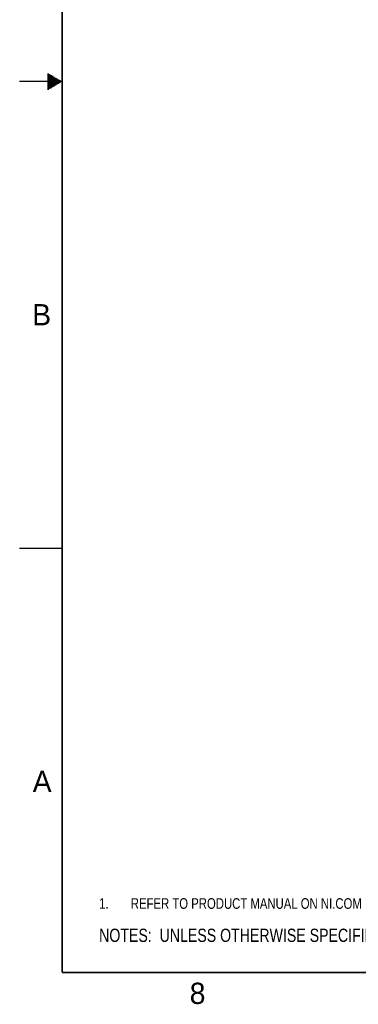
# Model space of a CAD drawing. Header units: inches. Extents: x 0 to 34, y 0 to 22.
# Tile 1 of 71: x 0 to 4, y 0.1 to 11.7. Entities that reach past the tile are written whole.
import ezdxf

# ---------------------------------------------------------------- set-up
doc = ezdxf.new("R2010")
doc.units = ezdxf.units.IN
doc.header["$LTSCALE"] = 1.87
doc.header["$MEASUREMENT"] = 0
doc.layers.get('0').update_dxf_attribs({"linetype": 'CONTINUOUS'})
doc.layers.add('DETAIL', color=7, linetype='CONTINUOUS')
doc.styles.get("Standard").update_dxf_attribs({"font": 'txt', "width": 0.8})
doc.styles.add('TEXTSTYLE_2', font='txt')

# ---------------------------------------------------------------- blocks, each defined once
blk = doc.blocks.new('SYMBOL_3_BL0', base_point=(3.625, 1.312))
at = {"color": 2, "linetype": 'CONTINUOUS', "width": 0.8}
for s, p in [('1.', (0.938, 1.25)), ('REFER TO PRODUCT MANUAL ON NI.COM FOR MORE DETAILS', (1.312, 1.25))]:
    blk.add_text(s, height=0.125, dxfattribs=at).set_placement(p)
blk = doc.blocks.new('SYMBOL_2_BL1', base_point=(3.1215, 0.9375))
at = {"layer": 'DETAIL', "color": 2, "linetype": 'CONTINUOUS', "width": 0.8}
blk.add_text('NOTES:  UNLESS OTHERWISE SPECIFIED.', height=0.156, dxfattribs=at).set_placement((0.9375, 0.8595))
blk = doc.blocks.new('SYMBOL_12_BL2', base_point=(3.675, 1.312))
at = {"layer": 'DETAIL', "color": 2, "linetype": 'CONTINUOUS', "width": 0.8}
for s, p in [('1.', (0.938, 1.25)), ('REFER TO PRODUCT MANUAL ON NI.COM FOR MORE DETAILS.', (1.312, 1.25))]:
    blk.add_text(s, height=0.125, dxfattribs=at).set_placement(p)

msp = doc.modelspace()

# ---------------------------------------------------------------- linework, layer by layer
at = {"color": 2, "linetype": 'CONTINUOUS'}
for p, q in [((0.33, 11.09), (0.344, 11.09)), ((0.33, 11.08), (0.361, 11.08)), ((0.33, 11.07), (0.379, 11.07)), ((0.33, 11.06), (0.396, 11.06)), ((0.33, 11.05), (0.413, 11.05)), ((0.33, 11.04), (0.431, 11.04)), ((0.33, 11.03), (0.448, 11.03)), ((0.5, 11), (0, 11)), ((0.33, 11.02), (0.465, 11.02)), ((0.33, 11.01), (0.483, 11.01)), ((0.33, 10.99), (0.483, 10.99)), ((0.33, 10.98), (0.465, 10.98)), ((0.33, 10.97), (0.448, 10.97)), ((0.33, 10.96), (0.431, 10.96)), ((0.33, 10.95), (0.413, 10.95)), ((0.33, 10.94), (0.396, 10.94)), ((0.33, 10.93), (0.379, 10.93)), ((0.33, 10.92), (0.361, 10.92)), ((0.33, 10.91), (0.344, 10.91)), ((0, 5.5), (0.5, 5.5))]:
    msp.add_line(p, q, dxfattribs=at)
at = {"color": 7, "linetype": 'CONTINUOUS', "const_width": 0.02}
for points in [[(0.5, 21.5), (0.5, 0.5)], [(0.5, 0.5), (33.5, 0.5)]]:
    msp.add_lwpolyline(points, dxfattribs=at)

# ---------------------------------------------------------------- block references
at = {"color": 2, "linetype": 'CONTINUOUS'}
msp.add_blockref('SYMBOL_3_BL0', (3.625, 1.312), dxfattribs=at)
at = {"layer": 'DETAIL', "color": 2, "linetype": 'CONTINUOUS'}
for name, p in [('SYMBOL_12_BL2', (3.675, 1.312)), ('SYMBOL_2_BL1', (3.122, 0.938))]:
    msp.add_blockref(name, p, dxfattribs=at)

# ---------------------------------------------------------------- texts
at = {"color": 2, "linetype": 'CONTINUOUS', "char_height": 0.25, "width": 0.25, "attachment_point": 1, "line_spacing_factor": 0.9, "style": 'TEXTSTYLE_2'}
for s, insert in [('B', (0.148, 8.376)), ('A', (0.154, 2.876)), ('8', (2.007, 0.379))]:
    msp.add_mtext(s, dxfattribs=dict(at, insert=insert))

doc.saveas('drawing.dxf')
